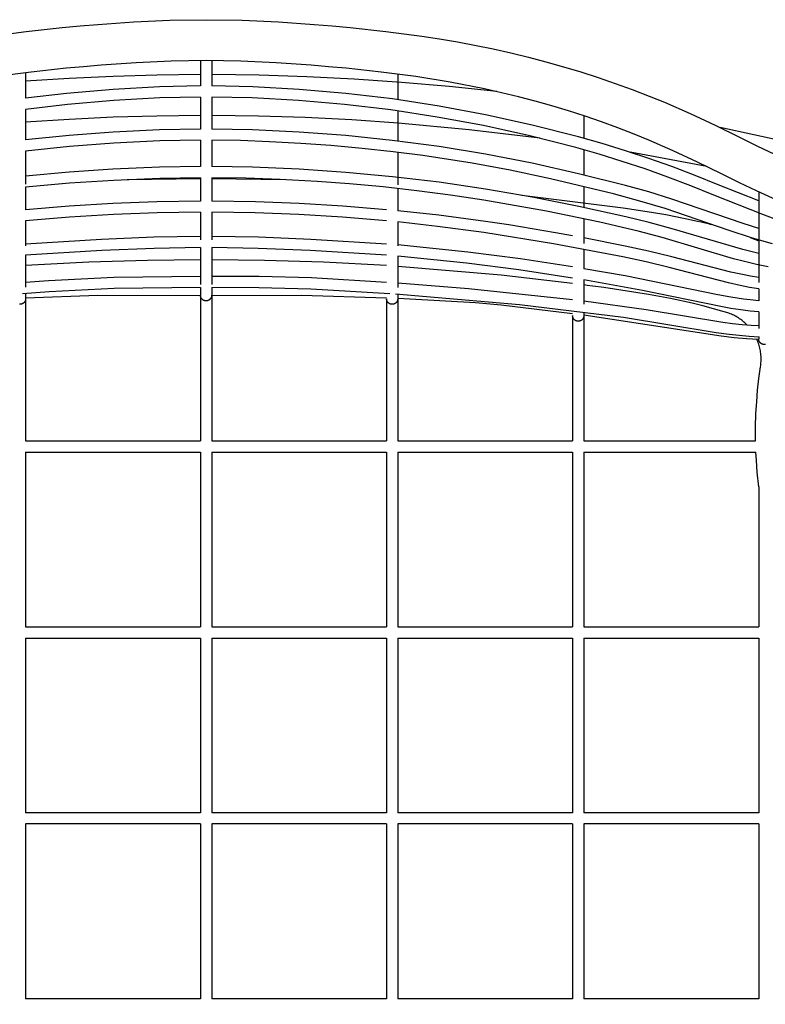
# Model space of a CAD drawing. Header units: centimetres. Extents: x 10373 to 15023, y -13038 to -10428.
# Tile 5 of 22: x 10583 to 10783, y -12524 to -12260. Entities that reach past the tile are written whole.
import ezdxf

# ---------------------------------------------------------------- set-up
doc = ezdxf.new("R2010")
doc.units = ezdxf.units.CM
doc.layers.add('CC-DIMENSION', color=251, linetype='Continuous')
doc.layers.add('Livello 1', color=250, linetype='Continuous')
doc.styles.add('Cassina', font='arial.ttf')
doc.dimstyles.new('ABACO custom interiors_ass', dxfattribs={"dimtxt": 3, "dimasz": 1, "dimexe": 1, "dimexo": 2, "dimgap": 0.5, "dimtad": 0, "dimdec": 1, "dimlfac": 0.1, "dimzin": 0, "dimdsep": 46, "dimtxsty": 'Cassina', "dimblk": 'NONE', "dimcen": 1, "dimclrd": 256, "dimclre": 256, "dimclrt": 7, "dimadec": 0, "dimazin": 0, "dimtfac": 1, "dimtdec": 1, "dimtofl": 0, "dimtmove": 1, "dimatfit": 2, "dimldrblk": 'OBLIQUE', "dimfxl": 1, "dimfxlon": 1, "dimtolj": 1, "dimtzin": 0, "dimarcsym": 1})

# ---------------------------------------------------------------- blocks, each defined once
blk = doc.blocks.new('*D110')
at = {"layer": 'CC-DIMENSION', "lineweight": -2, "transparency": 16777216}
for p, q in [((11050.31, -12259.64), (11090.31, -12259.64)), ((11070.31, -12259.64), (11070.31, -12374.8)), ((11070.31, -12740.54), (11070.31, -12625.38)), ((11050.31, -12740.54), (11090.31, -12740.54))]:
    blk.add_line(p, q, dxfattribs=at)
at = {"layer": 'Defpoints', "color": 0, "transparency": 16777216}
for p in [(10637.81, -12259.64), (11070.31, -12259.64), (10632.95, -12740.54)]:
    blk.add_point(p, dxfattribs=at)
at = {"layer": 'CC-DIMENSION', "color": 7, "transparency": 16777216, "char_height": 60, "attachment_point": 5, "rotation": 90, "style": 'Cassina'}
for s, insert in [("\\A1;[18.9'']", (11118.76, -12500.09)), ('\\A1;48.1', (11029.68, -12500.09))]:
    blk.add_mtext(s, dxfattribs=dict(at, insert=insert))
blk = doc.blocks.new('_None')
blk = doc.blocks.new('_Oblique')
at = {"color": 0, "linetype": 'ByBlock', "lineweight": -2}
blk.add_line((-0.5, -0.5), (0.5, 0.5), dxfattribs=at)

msp = doc.modelspace()

# ---------------------------------------------------------------- linework, layer by layer
at = {"layer": 'Livello 1'}
for points in [[(10575, -12263.98), (10584.63, -12262.7), (10594.25, -12261.67), (10599.06, -12261.23), (10603.87, -12260.83), (10613.52, -12260.17), (10623.22, -12259.72), (10632.95, -12259.56), (10642.68, -12259.72), (10652.37, -12260.17), (10662.02, -12260.83), (10666.83, -12261.23), (10671.64, -12261.67), (10681.27, -12262.7), (10690.89, -12263.98), (10695.7, -12264.72), (10700.5, -12265.54), (10710.05, -12267.42), (10714.81, -12268.49), (10719.55, -12269.64), (10724.27, -12270.87), (10728.97, -12272.19), (10733.64, -12273.6), (10738.28, -12275.1), (10742.9, -12276.68), (10747.48, -12278.35), (10752.04, -12280.11), (10756.13, -12281.78), (10763, -12284.76), (10769.77, -12287.91), (10776.46, -12291.22)], [(10771.47, -12301.02), (10765.01, -12297.83), (10758.48, -12294.79), (10751.9, -12291.93), (10747.98, -12290.33), (10743.62, -12288.65), (10739.23, -12287.05), (10734.81, -12285.54), (10730.36, -12284.1), (10725.89, -12282.75), (10721.39, -12281.49), (10716.86, -12280.3), (10712.31, -12279.2), (10707.75, -12278.18), (10698.55, -12276.37), (10689.29, -12274.86), (10679.97, -12273.63), (10670.59, -12272.62), (10665.88, -12272.19), (10661.16, -12271.8), (10651.73, -12271.15), (10642.32, -12270.71), (10632.95, -12270.56), (10623.57, -12270.71), (10614.17, -12271.15), (10604.74, -12271.8), (10600.02, -12272.19), (10595.31, -12272.62), (10585.92, -12273.63), (10576.6, -12274.86)], [(10631.45, -12270.56), (10631.45, -12277.35)], [(10634.45, -12270.56), (10634.45, -12277.35)], [(10584.45, -12273.8), (10584.45, -12280.65)], [(10631.45, -12274.32), (10619.69, -12274.45), (10607.93, -12274.8), (10596.18, -12275.35), (10584.45, -12276.1)], [(10711.07, -12278.91), (10698.27, -12277.54), (10685.45, -12276.41), (10672.72, -12275.52), (10659.97, -12274.88), (10647.21, -12274.48), (10634.45, -12274.32)], [(10684.45, -12274.19), (10684.45, -12281.05)], [(10631.45, -12277.35), (10620.43, -12277.6), (10607.94, -12278.3), (10595.42, -12279.38), (10584.45, -12280.65)], [(10781.45, -12308.31), (10770.52, -12303.95), (10764.33, -12301.46), (10758.09, -12299.05), (10751.9, -12296.85), (10745.66, -12294.8), (10739.37, -12292.88), (10733.05, -12291.08), (10720.6, -12287.88), (10708.05, -12285.1), (10695.56, -12282.77), (10683, -12280.86), (10670.47, -12279.38), (10657.96, -12278.3), (10645.46, -12277.6), (10634.45, -12277.35)], [(10631.45, -12280.35), (10620.55, -12280.6), (10608.15, -12281.3), (10595.72, -12282.37), (10584.45, -12283.68)], [(10631.45, -12280.35), (10631.45, -12288.97)], [(10634.45, -12280.35), (10634.45, -12288.97)], [(10785.64, -12313.07), (10782.56, -12311.94), (10769.39, -12306.73), (10763.23, -12304.25), (10757.04, -12301.87), (10750.93, -12299.69), (10744.76, -12297.66), (10738.53, -12295.76), (10732.26, -12293.97), (10719.91, -12290.8), (10707.45, -12288.04), (10695.06, -12285.73), (10682.6, -12283.83), (10670.17, -12282.37), (10657.74, -12281.3), (10645.35, -12280.6), (10634.45, -12280.35)], [(10584.45, -12283.68), (10584.45, -12291.86)], [(10631.45, -12285.32), (10619.69, -12285.46), (10607.93, -12285.8), (10596.18, -12286.36), (10584.45, -12287.13)], [(10722.61, -12291.46), (10703.63, -12289.15), (10684.59, -12287.37), (10672.07, -12286.5), (10659.54, -12285.87), (10646.99, -12285.47), (10634.45, -12285.32)], [(10684.45, -12284.08), (10684.45, -12292.22)], [(10734.45, -12285.41), (10734.45, -12291.47)], [(10839.69, -12306.1), (10827.14, -12302.36), (10814.53, -12298.85), (10801.86, -12295.56), (10789.14, -12292.49), (10771.13, -12288.57)], [(10631.45, -12288.97), (10620.44, -12289.18), (10607.95, -12289.78), (10596.18, -12290.67), (10584.45, -12291.86)], [(10781.45, -12315.67), (10777.23, -12314.36), (10758.12, -12307.8), (10751.92, -12305.89), (10745.67, -12304.14), (10733.05, -12300.97), (10720.55, -12298.16), (10708.02, -12295.71), (10695.55, -12293.69), (10682.98, -12292.04), (10670.48, -12290.74), (10657.94, -12289.78), (10645.45, -12289.18), (10634.45, -12288.97)], [(10776.46, -12291.22), (10781.11, -12293.53), (10785.48, -12295.61), (10789.58, -12297.46), (10793.4, -12299.1), (10800.24, -12301.83), (10806.01, -12303.92), (10808.5, -12304.76), (10810.74, -12305.49), (10812.74, -12306.12), (10814.5, -12306.68), (10816.05, -12307.18), (10817.43, -12307.67), (10818.09, -12307.92), (10818.4, -12308.05), (10818.72, -12308.19), (10819.05, -12308.34), (10819.39, -12308.52), (10819.56, -12308.61), (10819.74, -12308.71), (10819.91, -12308.81), (10820.09, -12308.92)], [(10631.45, -12291.97), (10620.54, -12292.18), (10608.14, -12292.77), (10596.28, -12293.67), (10584.45, -12294.88)], [(10631.45, -12291.97), (10631.45, -12299.05)], [(10634.45, -12291.97), (10634.45, -12299.05)], [(10785.18, -12319.8), (10782.32, -12319.04), (10779.48, -12318.21), (10773.47, -12316.27), (10756.28, -12310.36), (10749.53, -12308.32), (10742.4, -12306.37), (10725.53, -12302.32), (10714.65, -12300.02), (10704.4, -12298.12), (10691.21, -12296.11), (10683.25, -12295.09), (10674.87, -12294.17), (10666.47, -12293.4), (10658.38, -12292.81), (10650.01, -12292.36), (10642.23, -12292.08), (10634.45, -12291.97)], [(10584.45, -12294.88), (10584.45, -12303.76)], [(10684.45, -12295.24), (10684.45, -12303.95)], [(10734.45, -12294.58), (10734.45, -12301.3)], [(10767.55, -12299.06), (10746.92, -12295.2)], [(10631.45, -12299.05), (10620.45, -12299.23), (10607.91, -12299.77), (10596.17, -12300.56), (10584.45, -12301.62)], [(10781.45, -12322.45), (10779.3, -12321.94), (10777.16, -12321.4), (10758.22, -12315.78), (10751.98, -12314.08), (10745.7, -12312.53), (10733.11, -12309.77), (10720.6, -12307.3), (10708.04, -12305.12), (10695.55, -12303.28), (10683.01, -12301.78), (10670.51, -12300.62), (10657.98, -12299.77), (10645.45, -12299.23), (10634.45, -12299.05)], [(10631.45, -12302.05), (10620.54, -12302.23), (10608.08, -12302.76), (10596.25, -12303.56), (10584.45, -12304.64)], [(10631.45, -12302.05), (10631.45, -12308.32)], [(10634.45, -12302.05), (10634.45, -12308.32)], [(10783.99, -12326.04), (10780.83, -12325.39), (10777.65, -12324.63), (10774.65, -12323.83), (10755.54, -12318.14), (10749.05, -12316.43), (10738.77, -12314.04), (10724.41, -12311.08), (10707.56, -12308.08), (10698.58, -12306.73), (10689.58, -12305.55), (10680.55, -12304.55), (10671.51, -12303.71), (10662.8, -12303.06), (10652.83, -12302.51), (10643.64, -12302.18), (10634.45, -12302.05)], [(10814.27, -12318.25), (10814.23, -12318.23), (10814.19, -12318.22), (10813.9, -12318.09), (10813.6, -12317.98), (10812.56, -12317.62), (10811.16, -12317.16), (10809.42, -12316.61), (10807.38, -12315.96), (10805.05, -12315.2), (10802.43, -12314.32), (10796.34, -12312.12), (10789.15, -12309.25), (10785.14, -12307.53), (10780.86, -12305.59), (10776.3, -12303.43), (10771.47, -12301.02)], [(10584.45, -12304.64), (10584.45, -12310.66)], [(10611.7, -12302.57), (10631.45, -12302.29)], [(10634.45, -12302.29), (10654.19, -12302.57)], [(10734.45, -12304.39), (10734.45, -12310.05)], [(10684.45, -12304.96), (10684.45, -12310.95)], [(10717.81, -12306.79), (10745.03, -12310.14), (10752.64, -12311.3), (10756.46, -12311.95), (10762.16, -12313.07), (10765.01, -12313.7), (10765.95, -12313.92), (10767.84, -12314.39), (10768.63, -12314.6)], [(10781.45, -12305.86), (10781.45, -12330.21)], [(10631.45, -12308.32), (10619.68, -12308.5), (10607.92, -12308.96), (10596.17, -12309.68), (10584.45, -12310.66)], [(10681.45, -12310.66), (10669.72, -12309.68), (10657.97, -12308.96), (10646.21, -12308.5), (10634.45, -12308.32)], [(10631.45, -12311.32), (10619.76, -12311.5), (10608.07, -12311.95), (10596.25, -12312.68), (10584.45, -12313.67)], [(10631.45, -12311.32), (10631.45, -12318.79)], [(10634.45, -12311.32), (10634.45, -12318.79)], [(10681.45, -12313.67), (10669.64, -12312.68), (10657.82, -12311.95), (10646.14, -12311.5), (10634.45, -12311.32)], [(10731.45, -12317.71), (10726.8, -12316.87), (10720.57, -12315.8), (10714.3, -12314.77), (10708.02, -12313.82), (10695.52, -12312.16), (10684.45, -12310.95)], [(10584.45, -12313.67), (10584.45, -12320.36)], [(10684.45, -12313.96), (10684.45, -12320.36)], [(10781.45, -12331.96), (10778.95, -12331.54), (10776.48, -12331.06), (10773.31, -12330.36), (10757.34, -12326.2), (10751.16, -12324.72), (10744.94, -12323.37), (10726.28, -12319.83), (10707.59, -12316.79), (10695.16, -12315.14), (10684.45, -12313.96)], [(10734.45, -12313.11), (10734.45, -12319.79)], [(10631.45, -12317.84), (10618.89, -12318.06), (10604.8, -12318.63), (10584.45, -12319.9)], [(10681.45, -12319.9), (10661.1, -12318.63), (10647.01, -12318.06), (10634.45, -12317.84)], [(10731.45, -12326.03), (10717.4, -12323.89), (10703.3, -12322.06), (10684.45, -12320.14)], [(10781.45, -12328.92), (10779.26, -12328.55), (10777.09, -12328.12), (10773.99, -12327.44), (10758.07, -12323.29), (10751.82, -12321.79), (10745.55, -12320.43), (10734.45, -12318.26)], [(10779.15, -12318.11), (10781.45, -12319.03)], [(10631.45, -12320.84), (10618.98, -12321.06), (10604.94, -12321.62), (10584.45, -12322.91)], [(10584.45, -12322.91), (10584.45, -12331.45)], [(10631.45, -12320.84), (10631.45, -12330.8)], [(10634.45, -12320.84), (10634.45, -12330.8)], [(10681.45, -12322.91), (10660.95, -12321.62), (10646.92, -12321.06), (10634.45, -12320.84)], [(10684.45, -12323.15), (10684.45, -12331.58)], [(10731.45, -12329.07), (10716.98, -12326.86), (10702.95, -12325.04), (10684.45, -12323.15)], [(10734.45, -12321.31), (10734.45, -12326.52)], [(10631.45, -12324.13), (10617.21, -12324.29), (10601.44, -12324.79), (10584.45, -12325.7)], [(10681.45, -12325.7), (10664.45, -12324.79), (10648.68, -12324.29), (10634.45, -12324.13)], [(10731.45, -12330.5), (10712.28, -12328.3), (10684.45, -12325.9)], [(10631.45, -12328.59), (10608.14, -12328.88), (10590.61, -12329.77), (10584.45, -12330.19)], [(10681.45, -12330.19), (10661.23, -12329.01), (10647.18, -12328.65), (10634.45, -12328.59)], [(10781.45, -12335.14), (10779.13, -12334.9), (10777.39, -12334.68), (10773.92, -12334.14), (10770.43, -12333.51), (10745.54, -12328.46), (10734.45, -12326.52)], [(10731.45, -12334.88), (10703.45, -12331.93), (10684.45, -12330.4)], [(10734.45, -12329.56), (10734.45, -12336.02)], [(10781.45, -12338.16), (10779.14, -12337.92), (10776.63, -12337.6), (10773.95, -12337.19), (10771.29, -12336.73), (10750.22, -12332.4), (10734.45, -12329.56)], [(10778.37, -12341.71), (10778.16, -12341.49), (10777.93, -12341.28), (10777.71, -12341.07), (10777.48, -12340.87), (10777.19, -12340.63), (10776.9, -12340.4), (10776.6, -12340.18), (10776.29, -12339.96), (10775.99, -12339.76), (10775.68, -12339.57), (10775.36, -12339.39), (10775.05, -12339.22), (10774.73, -12339.06), (10774.41, -12338.9), (10774.09, -12338.76), (10773.76, -12338.62), (10773.44, -12338.5), (10773.11, -12338.39), (10772.16, -12338.09), (10769.33, -12337.28), (10766.47, -12336.52), (10763.59, -12335.81), (10757.75, -12334.54), (10751.84, -12333.44), (10739.87, -12331.6), (10736.85, -12331.2), (10735.35, -12331), (10734.45, -12330.88)], [(10631.45, -12331.59), (10608.24, -12331.88), (10590.8, -12332.76), (10583.62, -12333.25)], [(10584.45, -12333.19), (10584.45, -12334.6)], [(10631.45, -12333.8), (10603.88, -12333.77), (10584.45, -12334.45)], [(10631.45, -12331.59), (10631.45, -12333.67)], [(10634.45, -12333.67), (10634.44, -12333.77), (10634.44, -12333.8), (10634.44, -12333.82), (10634.44, -12333.86), (10634.43, -12333.9), (10634.43, -12333.93), (10634.42, -12333.97), (10634.41, -12334), (10634.4, -12334.04), (10634.39, -12334.08), (10634.38, -12334.11), (10634.37, -12334.15), (10634.36, -12334.19), (10634.34, -12334.22), (10634.33, -12334.26), (10634.32, -12334.29), (10634.3, -12334.32), (10634.28, -12334.35), (10634.27, -12334.39), (10634.25, -12334.42), (10634.23, -12334.45), (10634.21, -12334.48), (10634.19, -12334.51), (10634.17, -12334.54), (10634.15, -12334.57), (10634.13, -12334.6), (10634.11, -12334.63), (10634.08, -12334.66), (10634.06, -12334.68), (10634.03, -12334.71), (10634.01, -12334.74), (10633.98, -12334.76), (10633.95, -12334.79), (10633.93, -12334.81), (10633.9, -12334.83), (10633.87, -12334.86), (10633.84, -12334.88), (10633.81, -12334.9), (10633.78, -12334.92), (10633.75, -12334.94), (10633.72, -12334.96), (10633.69, -12334.98), (10633.65, -12335), (10633.62, -12335.01), (10633.59, -12335.03), (10633.55, -12335.05), (10633.52, -12335.06), (10633.49, -12335.07), (10633.45, -12335.09), (10633.42, -12335.1), (10633.38, -12335.11), (10633.35, -12335.12), (10633.31, -12335.13), (10633.28, -12335.14), (10633.24, -12335.15), (10633.2, -12335.15), (10633.17, -12335.16), (10633.13, -12335.16), (10633.09, -12335.17), (10633.06, -12335.17), (10633.02, -12335.17), (10632.98, -12335.17), (10632.95, -12335.17), (10632.91, -12335.17), (10632.87, -12335.17), (10632.84, -12335.17), (10632.8, -12335.17), (10632.76, -12335.16), (10632.73, -12335.16), (10632.69, -12335.15), (10632.65, -12335.15), (10632.62, -12335.14), (10632.58, -12335.13), (10632.55, -12335.12), (10632.51, -12335.11), (10632.48, -12335.1), (10632.44, -12335.09), (10632.41, -12335.07), (10632.37, -12335.06), (10632.34, -12335.05), (10632.31, -12335.03), (10632.27, -12335.01), (10632.24, -12335), (10632.21, -12334.98), (10632.18, -12334.96), (10632.15, -12334.94), (10632.11, -12334.92), (10632.08, -12334.9), (10632.05, -12334.88), (10632.02, -12334.86), (10632, -12334.83), (10631.97, -12334.81), (10631.94, -12334.79), (10631.91, -12334.76), (10631.89, -12334.74), (10631.86, -12334.71), (10631.84, -12334.68), (10631.81, -12334.66), (10631.79, -12334.63), (10631.77, -12334.6), (10631.74, -12334.57), (10631.72, -12334.54), (10631.7, -12334.51), (10631.68, -12334.48), (10631.66, -12334.45), (10631.64, -12334.42), (10631.63, -12334.39), (10631.61, -12334.35), (10631.59, -12334.32), (10631.58, -12334.29), (10631.56, -12334.26), (10631.55, -12334.21), (10631.53, -12334.16), (10631.51, -12334.11), (10631.5, -12334.06), (10631.49, -12334.01), (10631.48, -12333.97), (10631.47, -12333.92), (10631.46, -12333.89), (10631.46, -12333.86), (10631.45, -12333.82), (10631.45, -12333.77), (10631.45, -12333.72), (10631.45, -12333.67)], [(10631.45, -12333.8), (10631.45, -12372.85)], [(10681.45, -12334.45), (10658.61, -12333.71), (10634.44, -12333.8)], [(10682.28, -12333.25), (10661.11, -12332.01), (10647.14, -12331.65), (10634.45, -12331.59)], [(10634.45, -12331.59), (10634.45, -12333.67)], [(10634.45, -12333.8), (10634.45, -12372.85)], [(10781.54, -12344.9), (10778.88, -12344.76), (10777.1, -12344.61), (10773.55, -12344.23), (10770.02, -12343.74), (10745.15, -12339.69), (10717.18, -12336.28), (10683.8, -12333.36)], [(10684.45, -12333.41), (10684.45, -12334.6)], [(10781.45, -12331.96), (10781.45, -12335.14)], [(10584.45, -12334.6), (10584.44, -12334.69), (10584.44, -12334.72), (10584.44, -12334.75), (10584.44, -12334.78), (10584.43, -12334.82), (10584.43, -12334.85), (10584.42, -12334.89), (10584.41, -12334.93), (10584.4, -12334.96), (10584.39, -12335), (10584.38, -12335.03), (10584.37, -12335.07), (10584.36, -12335.11), (10584.34, -12335.14), (10584.33, -12335.18), (10584.32, -12335.21), (10584.3, -12335.24), (10584.28, -12335.28), (10584.27, -12335.31), (10584.25, -12335.34), (10584.23, -12335.37), (10584.21, -12335.4), (10584.19, -12335.43), (10584.17, -12335.46), (10584.15, -12335.49), (10584.13, -12335.52), (10584.11, -12335.55), (10584.08, -12335.58), (10584.06, -12335.6), (10584.03, -12335.63), (10584.01, -12335.66), (10583.98, -12335.68), (10583.95, -12335.71), (10583.93, -12335.73), (10583.9, -12335.76), (10583.87, -12335.78), (10583.84, -12335.8), (10583.81, -12335.82), (10583.78, -12335.84), (10583.75, -12335.86), (10583.72, -12335.88), (10583.69, -12335.9), (10583.65, -12335.92), (10583.62, -12335.94), (10583.59, -12335.95), (10583.55, -12335.97), (10583.52, -12335.98), (10583.49, -12336), (10583.45, -12336.01), (10583.42, -12336.02), (10583.38, -12336.03), (10583.35, -12336.04), (10583.31, -12336.05), (10583.28, -12336.06), (10583.24, -12336.07), (10583.2, -12336.07), (10583.17, -12336.08), (10583.13, -12336.08), (10583.09, -12336.09), (10583.06, -12336.09), (10583.02, -12336.09), (10582.98, -12336.1), (10582.95, -12336.1), (10582.91, -12336.1), (10582.88, -12336.09), (10582.84, -12336.09)], [(10584.45, -12334.6), (10584.45, -12372.85)], [(10681.45, -12334.6), (10681.45, -12372.85)], [(10684.45, -12334.6), (10684.44, -12334.69), (10684.44, -12334.72), (10684.44, -12334.75), (10684.44, -12334.78), (10684.43, -12334.82), (10684.43, -12334.85), (10684.42, -12334.89), (10684.41, -12334.93), (10684.4, -12334.96), (10684.39, -12335), (10684.38, -12335.03), (10684.37, -12335.07), (10684.36, -12335.11), (10684.34, -12335.14), (10684.33, -12335.18), (10684.32, -12335.21), (10684.3, -12335.24), (10684.28, -12335.28), (10684.27, -12335.31), (10684.25, -12335.34), (10684.23, -12335.37), (10684.21, -12335.4), (10684.19, -12335.43), (10684.17, -12335.46), (10684.15, -12335.49), (10684.13, -12335.52), (10684.11, -12335.55), (10684.08, -12335.58), (10684.06, -12335.6), (10684.03, -12335.63), (10684.01, -12335.66), (10683.98, -12335.68), (10683.95, -12335.71), (10683.93, -12335.73), (10683.9, -12335.76), (10683.87, -12335.78), (10683.84, -12335.8), (10683.81, -12335.82), (10683.78, -12335.84), (10683.75, -12335.86), (10683.72, -12335.88), (10683.69, -12335.9), (10683.65, -12335.92), (10683.62, -12335.94), (10683.59, -12335.95), (10683.55, -12335.97), (10683.52, -12335.98), (10683.49, -12336), (10683.45, -12336.01), (10683.42, -12336.02), (10683.38, -12336.03), (10683.35, -12336.04), (10683.31, -12336.05), (10683.28, -12336.06), (10683.24, -12336.07), (10683.2, -12336.07), (10683.17, -12336.08), (10683.13, -12336.08), (10683.09, -12336.09), (10683.06, -12336.09), (10683.02, -12336.09), (10682.98, -12336.1), (10682.95, -12336.1), (10682.91, -12336.1), (10682.87, -12336.09), (10682.84, -12336.09), (10682.8, -12336.09), (10682.76, -12336.08), (10682.73, -12336.08), (10682.69, -12336.07), (10682.65, -12336.07), (10682.62, -12336.06), (10682.58, -12336.05), (10682.55, -12336.04), (10682.51, -12336.03), (10682.48, -12336.02), (10682.44, -12336.01), (10682.41, -12336), (10682.37, -12335.98), (10682.34, -12335.97), (10682.31, -12335.95), (10682.27, -12335.94), (10682.24, -12335.92), (10682.21, -12335.9), (10682.18, -12335.88), (10682.15, -12335.86), (10682.11, -12335.84), (10682.08, -12335.82), (10682.05, -12335.8), (10682.02, -12335.78), (10682, -12335.76), (10681.97, -12335.73), (10681.94, -12335.71), (10681.91, -12335.68), (10681.89, -12335.66), (10681.86, -12335.63), (10681.84, -12335.6), (10681.81, -12335.58), (10681.79, -12335.55), (10681.77, -12335.52), (10681.74, -12335.49), (10681.72, -12335.46), (10681.7, -12335.43), (10681.68, -12335.4), (10681.66, -12335.37), (10681.64, -12335.34), (10681.63, -12335.31), (10681.61, -12335.28), (10681.59, -12335.24), (10681.58, -12335.21), (10681.56, -12335.18), (10681.55, -12335.13), (10681.53, -12335.08), (10681.51, -12335.03), (10681.5, -12334.98), (10681.49, -12334.94), (10681.48, -12334.89), (10681.47, -12334.84), (10681.46, -12334.81), (10681.46, -12334.79), (10681.45, -12334.74), (10681.45, -12334.69), (10681.45, -12334.64), (10681.45, -12334.6)], [(10731.45, -12338.64), (10712.25, -12336.35), (10705.35, -12335.74), (10684.45, -12334.58)], [(10684.45, -12334.6), (10684.45, -12372.85)], [(10781.45, -12341.89), (10779.43, -12341.79), (10777.02, -12341.59), (10774.43, -12341.31), (10771.85, -12340.97), (10751.17, -12337.54), (10734.45, -12335.25)], [(10731.45, -12339.12), (10731.45, -12339.16)], [(10734.45, -12339.16), (10734.44, -12339.25), (10734.44, -12339.28), (10734.44, -12339.31), (10734.44, -12339.34), (10734.43, -12339.38), (10734.43, -12339.42), (10734.42, -12339.45), (10734.41, -12339.49), (10734.4, -12339.53), (10734.39, -12339.56), (10734.38, -12339.6), (10734.37, -12339.63), (10734.36, -12339.67), (10734.34, -12339.71), (10734.33, -12339.74), (10734.32, -12339.77), (10734.3, -12339.81), (10734.28, -12339.84), (10734.27, -12339.87), (10734.25, -12339.9), (10734.23, -12339.93), (10734.21, -12339.97), (10734.19, -12340), (10734.17, -12340.03), (10734.15, -12340.06), (10734.13, -12340.08), (10734.11, -12340.11), (10734.08, -12340.14), (10734.06, -12340.17), (10734.03, -12340.19), (10734.01, -12340.22), (10733.98, -12340.25), (10733.95, -12340.27), (10733.93, -12340.3), (10733.9, -12340.32), (10733.87, -12340.34), (10733.84, -12340.36), (10733.81, -12340.39), (10733.78, -12340.41), (10733.75, -12340.43), (10733.72, -12340.45), (10733.69, -12340.47), (10733.65, -12340.48), (10733.62, -12340.5), (10733.59, -12340.52), (10733.55, -12340.53), (10733.52, -12340.55), (10733.49, -12340.56), (10733.45, -12340.57), (10733.42, -12340.58), (10733.38, -12340.6), (10733.35, -12340.61), (10733.31, -12340.61), (10733.28, -12340.62), (10733.24, -12340.63), (10733.2, -12340.64), (10733.17, -12340.64), (10733.13, -12340.65), (10733.09, -12340.65), (10733.06, -12340.66), (10733.02, -12340.66), (10732.98, -12340.66), (10732.95, -12340.66), (10732.91, -12340.66), (10732.88, -12340.66), (10732.84, -12340.66), (10732.8, -12340.65), (10732.77, -12340.65), (10732.73, -12340.64), (10732.69, -12340.64), (10732.66, -12340.63), (10732.62, -12340.62), (10732.59, -12340.62), (10732.55, -12340.61), (10732.51, -12340.6), (10732.48, -12340.58), (10732.44, -12340.57), (10732.41, -12340.56), (10732.37, -12340.55), (10732.34, -12340.53), (10732.31, -12340.52), (10732.27, -12340.5), (10732.24, -12340.48), (10732.21, -12340.46), (10732.17, -12340.45), (10732.14, -12340.43), (10732.11, -12340.41), (10732.08, -12340.38), (10732.05, -12340.36), (10732.02, -12340.34), (10731.99, -12340.32), (10731.97, -12340.29), (10731.94, -12340.27), (10731.91, -12340.25), (10731.89, -12340.22), (10731.86, -12340.19), (10731.84, -12340.17), (10731.81, -12340.14), (10731.79, -12340.11), (10731.77, -12340.08), (10731.74, -12340.06), (10731.72, -12340.03), (10731.7, -12340), (10731.68, -12339.96), (10731.66, -12339.93), (10731.64, -12339.9), (10731.63, -12339.87), (10731.61, -12339.84), (10731.59, -12339.8), (10731.58, -12339.77), (10731.56, -12339.73), (10731.55, -12339.7), (10731.53, -12339.66), (10731.52, -12339.63), (10731.51, -12339.59), (10731.5, -12339.56), (10731.49, -12339.52), (10731.48, -12339.49), (10731.48, -12339.45), (10731.47, -12339.41), (10731.46, -12339.38), (10731.46, -12339.34), (10731.45, -12339.3), (10731.45, -12339.27), (10731.45, -12339.23), (10731.45, -12339.2), (10731.45, -12339.16)], [(10731.45, -12339.2), (10731.45, -12372.85)], [(10734.45, -12338.27), (10734.45, -12339.16)], [(10781.46, -12345.6), (10779.8, -12345.51), (10778.14, -12345.4), (10774.85, -12345.08), (10771.36, -12344.65), (10734.45, -12339.05)], [(10734.45, -12339.16), (10734.45, -12372.85)], [(10781.45, -12338.16), (10781.45, -12342.6)], [(10781.95, -12352.89), (10781.99, -12352.55), (10782.03, -12352.21), (10782.06, -12351.86), (10782.08, -12351.52), (10782.09, -12351.16), (10782.09, -12350.81), (10782.09, -12350.45), (10782.07, -12350.1), (10782.04, -12349.73), (10782.01, -12349.37), (10781.96, -12349.01), (10781.9, -12348.65), (10781.83, -12348.28), (10781.75, -12347.91), (10781.66, -12347.55), (10781.56, -12347.19), (10781.45, -12346.83), (10781.33, -12346.47), (10781.2, -12346.11), (10781.05, -12345.76), (10780.97, -12345.58)], [(10781.45, -12344.89), (10781.45, -12345.41)], [(10783.24, -12346.88), (10783.2, -12346.88), (10783.17, -12346.89), (10783.13, -12346.9), (10783.09, -12346.9), (10783.06, -12346.9), (10783.02, -12346.91), (10782.98, -12346.91), (10782.95, -12346.91), (10782.91, -12346.91), (10782.88, -12346.91), (10782.84, -12346.9), (10782.8, -12346.9), (10782.77, -12346.9), (10782.73, -12346.89), (10782.69, -12346.89), (10782.66, -12346.88), (10782.62, -12346.87), (10782.59, -12346.86), (10782.55, -12346.85), (10782.51, -12346.84), (10782.48, -12346.83), (10782.44, -12346.82), (10782.41, -12346.81), (10782.37, -12346.79), (10782.34, -12346.78), (10782.31, -12346.76), (10782.27, -12346.75), (10782.24, -12346.73), (10782.21, -12346.71), (10782.17, -12346.69), (10782.14, -12346.67), (10782.11, -12346.65), (10782.08, -12346.63), (10782.05, -12346.61), (10782.02, -12346.59), (10781.99, -12346.56), (10781.97, -12346.54), (10781.94, -12346.52), (10781.91, -12346.49), (10781.89, -12346.47), (10781.86, -12346.44), (10781.84, -12346.42), (10781.81, -12346.39), (10781.79, -12346.36), (10781.77, -12346.33), (10781.74, -12346.3), (10781.72, -12346.27), (10781.7, -12346.24), (10781.68, -12346.21), (10781.66, -12346.18), (10781.64, -12346.15), (10781.63, -12346.12), (10781.61, -12346.08), (10781.59, -12346.05), (10781.58, -12346.02), (10781.56, -12345.98), (10781.55, -12345.95), (10781.53, -12345.91), (10781.52, -12345.88), (10781.51, -12345.84), (10781.5, -12345.81), (10781.49, -12345.77), (10781.48, -12345.73), (10781.48, -12345.7), (10781.47, -12345.66), (10781.46, -12345.62), (10781.46, -12345.59), (10781.45, -12345.55), (10781.45, -12345.52), (10781.45, -12345.48), (10781.45, -12345.44), (10781.45, -12345.41)], [(10780.61, -12372.85), (10780.6, -12369.14), (10780.71, -12365.44), (10780.9, -12362.29), (10781.16, -12359.15), (10781.51, -12356.01), (10781.95, -12352.89)], [(10584.45, -12372.85), (10631.45, -12372.85)], [(10634.45, -12372.85), (10681.45, -12372.85)], [(10684.45, -12372.85), (10731.45, -12372.85)], [(10734.45, -12372.85), (10780.61, -12372.85)], [(10584.45, -12375.85), (10631.45, -12375.85)], [(10584.45, -12375.85), (10584.45, -12422.85)], [(10631.45, -12375.85), (10631.45, -12422.85)], [(10634.45, -12375.85), (10681.45, -12375.85)], [(10634.45, -12375.85), (10634.45, -12422.85)], [(10681.45, -12375.85), (10681.45, -12422.85)], [(10684.45, -12375.85), (10731.45, -12375.85)], [(10684.45, -12375.85), (10684.45, -12422.85)], [(10731.45, -12375.85), (10731.45, -12422.85)], [(10734.45, -12375.85), (10780.69, -12375.85)], [(10734.45, -12375.85), (10734.45, -12422.85)], [(10781.45, -12385.17), (10781.04, -12381.22), (10780.81, -12378.08), (10780.69, -12375.85)], [(10781.45, -12385.17), (10781.45, -12422.85)], [(10584.45, -12422.85), (10631.45, -12422.85)], [(10634.45, -12422.85), (10681.45, -12422.85)], [(10684.45, -12422.85), (10731.45, -12422.85)], [(10734.45, -12422.85), (10781.45, -12422.85)], [(10584.45, -12425.85), (10631.45, -12425.85)], [(10584.45, -12425.85), (10584.45, -12472.85)], [(10631.45, -12425.85), (10631.45, -12472.85)], [(10634.45, -12425.85), (10681.45, -12425.85)], [(10634.45, -12425.85), (10634.45, -12472.85)], [(10681.45, -12425.85), (10681.45, -12472.85)], [(10684.45, -12425.85), (10731.45, -12425.85)], [(10684.45, -12425.85), (10684.45, -12472.85)], [(10731.45, -12425.85), (10731.45, -12472.85)], [(10734.45, -12425.85), (10781.45, -12425.85)], [(10734.45, -12425.85), (10734.45, -12472.85)], [(10781.45, -12425.85), (10781.45, -12472.85)], [(10631.45, -12472.85), (10584.45, -12472.85)], [(10681.45, -12472.85), (10634.45, -12472.85)], [(10731.45, -12472.85), (10684.45, -12472.85)], [(10781.45, -12472.85), (10734.45, -12472.85)], [(10631.45, -12475.85), (10584.45, -12475.85)], [(10584.45, -12475.85), (10584.45, -12522.85)], [(10631.45, -12475.85), (10631.45, -12522.85)], [(10681.45, -12475.85), (10634.45, -12475.85)], [(10634.45, -12475.85), (10634.45, -12522.85)], [(10681.45, -12475.85), (10681.45, -12522.85)], [(10731.45, -12475.85), (10684.45, -12475.85)], [(10684.45, -12475.85), (10684.45, -12522.85)], [(10731.45, -12475.85), (10731.45, -12522.85)], [(10781.45, -12475.85), (10734.45, -12475.85)], [(10734.45, -12475.85), (10734.45, -12522.85)], [(10781.45, -12475.85), (10781.45, -12522.85)], [(10631.45, -12522.85), (10584.45, -12522.85)], [(10681.45, -12522.85), (10634.45, -12522.85)], [(10731.45, -12522.85), (10684.45, -12522.85)], [(10781.45, -12522.85), (10734.45, -12522.85)]]:
    msp.add_lwpolyline(points, dxfattribs=at)

# ---------------------------------------------------------------- dimensions: what is measured, and where the dimension line sits
at = {"layer": 'CC-DIMENSION'}
dim = msp.add_linear_dim(base=(11070.31, -12259.64), p1=(10632.95, -12740.54), p2=(10637.81, -12259.64), angle=90, dimstyle='ABACO custom interiors_ass', override={"dimscale": 0, "dimpost": '\\X'}, dxfattribs=at)
dim.commit()
dim.dimension.update_dxf_attribs({"geometry": '*D110', "text_midpoint": (11070.31, -12500.09)})

doc.saveas('drawing.dxf')
